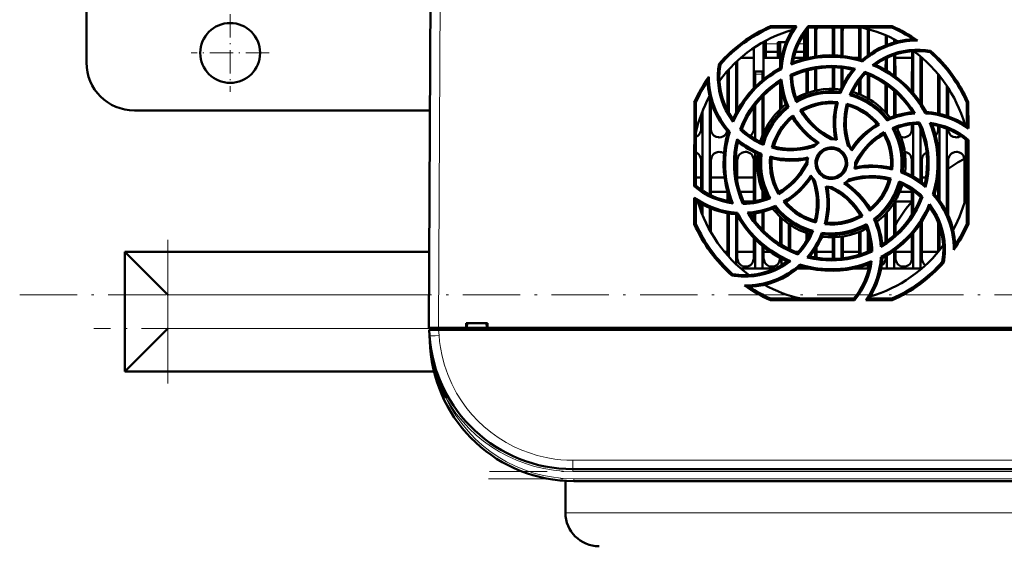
# Model space of a CAD drawing. Extents: x -2065 to 2446, y -1996 to 695.
# Tile 11 of 58: x -317 to -112, y -1686 to -1576. Entities that reach past the tile are written whole.
import ezdxf

# ---------------------------------------------------------------- set-up
doc = ezdxf.new("R2010")
doc.units = 0
doc.linetypes.add('DASHDOT', pattern=[18.5, 12, -3, 0.5, -3])

msp = doc.modelspace()

# ---------------------------------------------------------------- linework, layer by layer
at = {"color": 7, "lineweight": 50}
for p, q in [((-231.93, -1640.12), (-231.51, -1558.07)), ((-303.43, -1570.73), (-303.43, -1584.73)), ((-160.65, -1577.14), (-155.22, -1577.14)), ((-160.59, -1577.42), (-160.65, -1577.14)), ((-155.75, -1577.42), (-160.59, -1577.42)), ((-153.09, -1583.82), (-153.09, -1578.12)), ((-152.83, -1577.66), (-152.83, -1583.76)), ((-152.77, -1577.14), (-135.22, -1577.14)), ((-152.64, -1577.42), (-152.77, -1577.14)), ((-135.28, -1577.42), (-152.64, -1577.42)), ((-151.33, -1577.42), (-151.33, -1583.48)), ((-151.08, -1578.12), (-151.08, -1583.44)), ((-147.59, -1583.22), (-147.59, -1578.12)), ((-147.33, -1577.42), (-147.33, -1583.23)), ((-145.83, -1577.42), (-145.83, -1583.32)), ((-145.58, -1578.12), (-145.58, -1583.34)), ((-142.09, -1583.99), (-142.09, -1578.12)), ((-141.83, -1577.42), (-141.83, -1584.06)), ((-140.33, -1577.73), (-140.33, -1583.25)), ((-140.08, -1578.12), (-140.08, -1583.06)), ((-135.22, -1577.14), (-135.28, -1577.42)), ((-162.08, -1580.4), (-162.07, -1588.22)), ((-161.58, -1580.13), (-161.58, -1581.03)), ((-159.08, -1580.48), (-157.37, -1580.48)), ((-159.08, -1581.03), (-159.08, -1580.48)), ((-158.6, -1585.79), (-158.59, -1580.48)), ((-153.58, -1581.03), (-153.58, -1578.67)), ((-136.59, -1581.14), (-136.59, -1579.03)), ((-136.33, -1579.14), (-136.33, -1581.04)), ((-134.83, -1579.85), (-134.83, -1580.53)), ((-134.58, -1579.98), (-134.58, -1580.45)), ((-164.1, -1590.07), (-164.09, -1581.64)), ((-161.58, -1581.03), (-161.58, -1583.98)), ((-161.58, -1582.48), (-159.08, -1582.48)), ((-159.08, -1583.98), (-159.08, -1581.03)), ((-155.43, -1582.48), (-153.58, -1582.48)), ((-153.58, -1583.94), (-153.58, -1581.03)), ((-131.1, -1590.79), (-131.09, -1582.37)), ((-130.83, -1582.35), (-130.83, -1591.09)), ((-127.34, -1582.55), (-127.21, -1582.29)), ((-167.83, -1584.63), (-167.83, -1595.22)), ((-167.57, -1584.38), (-167.57, -1594.73)), ((-166.84, -1583.73), (-164.09, -1583.73)), ((-162.07, -1583.73), (-158.59, -1583.73)), ((-161.58, -1583.98), (-161.58, -1583.98)), ((-159.08, -1583.98), (-159.08, -1583.98)), ((-155.77, -1583.73), (-153.09, -1583.73)), ((-143.16, -1583.73), (-142.09, -1583.73)), ((-141.4, -1584.49), (-141.47, -1584.17)), ((-136.6, -1586.29), (-136.59, -1583.88)), ((-136.33, -1583.76), (-136.33, -1586.44)), ((-134.83, -1583.15), (-134.83, -1587.43)), ((-134.58, -1583.06), (-134.57, -1587.62)), ((-134.57, -1583.73), (-131.09, -1583.73)), ((-129.33, -1583.47), (-129.33, -1593.06)), ((-129.07, -1583.69), (-129.07, -1593.46)), ((-129.07, -1583.73), (-129.03, -1583.73)), ((-171.1, -1585.12), (-171.37, -1584.99)), ((-169.6, -1594.72), (-169.6, -1586.44)), ((-169.33, -1586.15), (-169.33, -1595.2)), ((-163.83, -1587.12), (-163.83, -1586.62)), ((-162.33, -1586.62), (-163.83, -1586.62)), ((-162.33, -1586.62), (-162.33, -1587.12)), ((-158.32, -1586.09), (-158.6, -1585.91)), ((-153.1, -1591.11), (-153.1, -1586.4)), ((-152.83, -1586.33), (-152.83, -1591.02)), ((-151.33, -1586.01), (-151.33, -1590.6)), ((-151.07, -1585.97), (-151.07, -1590.54)), ((-147.6, -1590.22), (-147.6, -1585.72)), ((-147.33, -1585.73), (-147.33, -1590.23)), ((-145.83, -1585.83), (-145.83, -1590.02)), ((-145.57, -1585.86), (-145.57, -1589.47)), ((-140.91, -1586.69), (-140.84, -1587.02)), ((-163.83, -1589.8), (-163.83, -1587.12)), ((-162.33, -1588.43), (-162.33, -1587.12)), ((-158.6, -1594.47), (-158.6, -1588.8)), ((-156.43, -1587.3), (-156.13, -1587.48)), ((-142.1, -1591.36), (-142.1, -1588.55)), ((-141.83, -1588.19), (-141.83, -1591.47)), ((-140.33, -1587.22), (-140.33, -1592.21)), ((-140.07, -1587.33), (-140.07, -1592.36)), ((-125.6, -1595.4), (-125.6, -1587.23)), ((-125.33, -1587.55), (-125.33, -1595.46)), ((-158.33, -1594.23), (-158.33, -1590.32)), ((-145.99, -1591.15), (-146.18, -1590.82)), ((-136.6, -1595.15), (-136.6, -1589.24)), ((-136.33, -1589.43), (-136.33, -1595.44)), ((-134.83, -1590.61), (-134.83, -1595.92)), ((-134.57, -1590.84), (-134.57, -1595.83)), ((-123.83, -1589.59), (-123.83, -1595.87)), ((-123.57, -1589.99), (-123.57, -1595.96)), ((-173.33, -1591.85), (-173.33, -1612.33)), ((-173.07, -1592.82), (-173.07, -1598.62)), ((-162.33, -1599.99), (-162.33, -1591.84)), ((-162.07, -1591.57), (-162.07, -1598.62)), ((-231.7, -1594.73), (-293.43, -1594.73)), ((-176.55, -1610.57), (-176.53, -1593)), ((-176.53, -1593), (-176.23, -1593.07)), ((-176.23, -1610.42), (-176.23, -1593.07)), ((-174.83, -1594.89), (-174.83, -1611.47)), ((-164.1, -1598.62), (-164.1, -1593.94)), ((-163.83, -1600.71), (-163.83, -1593.59)), ((-156.86, -1594.04), (-157.23, -1593.95)), ((-154.41, -1594.68), (-154, -1594.79)), ((-144.7, -1593.34), (-144.49, -1593.7)), ((-131.1, -1595.11), (-131.1, -1594.92)), ((-119.63, -1593.07), (-119.34, -1593)), ((-119.63, -1597.91), (-119.63, -1593.07)), ((-119.34, -1593), (-119.33, -1598.48)), ((-175.1, -1598.62), (-175.1, -1595.57)), ((-136.26, -1596.8), (-136.16, -1596.43)), ((-128.31, -1595.34), (-128.13, -1595.05)), ((-166.98, -1598.7), (-166.63, -1598.62)), ((-131.1, -1598.62), (-131.1, -1597.63)), ((-130.83, -1597.6), (-130.83, -1608.54)), ((-129.69, -1597.52), (-129.5, -1597.22)), ((-129.33, -1598.37), (-129.33, -1609.5)), ((-125.6, -1598.62), (-125.6, -1597.97)), ((-125.33, -1598.04), (-125.33, -1613.5)), ((-123.83, -1598.54), (-123.83, -1616)), ((-120.1, -1597.61), (-120.1, -1597.58)), ((-169.15, -1599.18), (-169.49, -1599.26)), ((-137, -1599.66), (-136.89, -1599.24)), ((-119.83, -1600.85), (-119.83, -1612.89)), ((-119.63, -1601.02), (-119.33, -1600.88)), ((-119.63, -1618.37), (-119.63, -1601.02)), ((-119.33, -1600.88), (-119.32, -1618.44)), ((-160.33, -1602.49), (-159.95, -1602.28)), ((-175.11, -1611.28), (-175.1, -1605.12)), ((-173.07, -1605.12), (-173.06, -1612.46)), ((-167.83, -1603.71), (-167.83, -1607.72)), ((-167.57, -1605.12), (-167.56, -1609.56)), ((-164.11, -1613.72), (-164.1, -1605.12)), ((-163.83, -1613.67), (-163.83, -1603.53)), ((-162.5, -1603.77), (-162.83, -1603.97)), ((-131.11, -1608.39), (-131.1, -1605.12)), ((-129.07, -1605.12), (-129.06, -1609.7)), ((-123.57, -1605.12), (-123.56, -1616.59)), ((-120.11, -1613.89), (-120.1, -1605.12)), ((-152.94, -1605.72), (-152.93, -1605.83)), ((-142.93, -1605.72), (-142.94, -1605.61)), ((-176.23, -1608.73), (-175.11, -1608.73)), ((-173.06, -1608.73), (-170.23, -1608.73)), ((-167.56, -1608.73), (-164.11, -1608.73)), ((-135.53, -1608.94), (-135.92, -1609.17)), ((-133.38, -1607.67), (-133.04, -1607.47)), ((-129.06, -1608.73), (-128.16, -1608.73)), ((-125.61, -1613.13), (-125.61, -1608.51)), ((-176.23, -1610.42), (-176.55, -1610.57)), ((-131.11, -1616.54), (-131.11, -1611.32)), ((-176.55, -1618.44), (-176.55, -1612.94)), ((-169.62, -1611.73), (-173.06, -1611.73)), ((-169.61, -1613.62), (-169.61, -1611.77)), ((-169.33, -1612.67), (-169.33, -1613.68)), ((-164.11, -1611.73), (-167.01, -1611.73)), ((-162.33, -1613.31), (-162.33, -1611.46)), ((-162.06, -1612.1), (-162.06, -1613.23)), ((-158.98, -1612.21), (-158.87, -1611.78)), ((-131.11, -1611.73), (-133.65, -1611.73)), ((-131.11, -1611.73), (-133.65, -1611.73)), ((-130.83, -1611.51), (-130.83, -1616.1)), ((-129.33, -1612.73), (-129.33, -1613.07)), ((-128.87, -1612.74), (-129.24, -1612.82)), ((-126.73, -1612.26), (-126.38, -1612.18)), ((-176.23, -1618.37), (-176.23, -1613.54)), ((-175.11, -1615.85), (-175.11, -1614.22)), ((-174.83, -1614.37), (-174.83, -1616.56)), ((-173.33, -1615.09), (-173.33, -1619.72)), ((-173.06, -1615.2), (-173.06, -1620.21)), ((-166.38, -1614.24), (-166.18, -1613.92)), ((-164.18, -1613.73), (-166.26, -1613.73)), ((-159.71, -1615.01), (-159.61, -1614.63)), ((-134.83, -1614.01), (-134.83, -1620.84)), ((-134.56, -1613.56), (-134.56, -1620.59)), ((-131.13, -1613.73), (-134.56, -1613.73)), ((-169.61, -1624.98), (-169.61, -1616.17)), ((-169.33, -1616.22), (-169.33, -1625.29)), ((-167.83, -1616.38), (-167.83, -1626.82)), ((-167.74, -1616.39), (-167.55, -1616.08)), ((-167.56, -1616.73), (-167.56, -1625.62)), ((-164.11, -1617.48), (-164.11, -1616.25)), ((-163.83, -1617.85), (-163.83, -1616.21)), ((-162.33, -1619.6), (-162.33, -1615.9)), ((-162.06, -1615.83), (-162.06, -1619.88)), ((-158.61, -1622.63), (-158.61, -1616.96)), ((-158.33, -1622.8), (-158.33, -1617.21)), ((-141.44, -1616.77), (-141.87, -1616.65)), ((-139.03, -1617.4), (-138.64, -1617.49)), ((-136.61, -1622.21), (-136.61, -1616.3)), ((-136.33, -1616), (-136.33, -1622.01)), ((-176.23, -1618.37), (-176.55, -1618.44)), ((-156.83, -1618.41), (-156.83, -1623.63)), ((-156.56, -1618.6), (-156.56, -1623.77)), ((-151.38, -1617.74), (-151.15, -1618.13)), ((-129.33, -1618.38), (-129.33, -1627.72)), ((-129.06, -1617.97), (-129.06, -1625.62)), ((-125.61, -1624.23), (-125.61, -1618.15)), ((-125.33, -1618.9), (-125.33, -1623.89)), ((-119.32, -1618.44), (-119.63, -1618.37)), ((-164.11, -1625.62), (-164.11, -1621.36)), ((-163.83, -1627.72), (-163.83, -1621.64)), ((-153.11, -1621.9), (-153.11, -1620.33)), ((-152.83, -1620.43), (-152.83, -1621.42)), ((-149.9, -1620.27), (-149.69, -1620.62)), ((-147.61, -1625.62), (-147.61, -1621.22)), ((-147.33, -1621.21), (-147.33, -1625.71)), ((-145.83, -1621.08), (-145.83, -1625.61)), ((-145.56, -1621.04), (-145.56, -1625.58)), ((-142.11, -1624.86), (-142.11, -1620.09)), ((-141.83, -1619.97), (-141.83, -1624.77)), ((-140.33, -1620.16), (-140.33, -1624.22)), ((-140.06, -1621.25), (-140.06, -1624.1)), ((-131.11, -1625.62), (-131.11, -1620.66)), ((-130.83, -1620.34), (-130.83, -1627.72)), ((-162.33, -1627.72), (-162.33, -1623.01)), ((-162.06, -1623.24), (-162.06, -1625.62)), ((-151.33, -1623.76), (-151.33, -1625.43)), ((-151.06, -1623.33), (-151.06, -1625.48)), ((-231.85, -1624.23), (-295.43, -1624.23)), ((-286.43, -1633.23), (-295.43, -1624.23)), ((-295.43, -1624.23), (-295.43, -1649.23)), ((-169.61, -1624.23), (-170.26, -1624.23)), ((-164.11, -1624.23), (-167.56, -1624.23)), ((-160.73, -1624.23), (-162.06, -1624.23)), ((-158.61, -1625.62), (-158.61, -1625.53)), ((-158.33, -1627.05), (-158.33, -1625.67)), ((-154.86, -1624.23), (-155.5, -1624.23)), ((-154.95, -1624.8), (-155.03, -1624.42)), ((-147.61, -1624.23), (-151.06, -1624.23)), ((-147.62, -1625.72), (-147.61, -1625.62)), ((-142.11, -1624.23), (-145.56, -1624.23)), ((-139.41, -1624.17), (-139.74, -1623.96)), ((-137.58, -1625.33), (-137.27, -1625.53)), ((-136.61, -1625.62), (-136.61, -1625.17)), ((-136.33, -1625), (-136.33, -1627.72)), ((-134.83, -1624.02), (-134.83, -1627.72)), ((-134.56, -1623.81), (-134.56, -1625.62)), ((-131.11, -1624.23), (-134.56, -1624.23)), ((-125.61, -1624.23), (-129.06, -1624.23)), ((-163.83, -1627.72), (-166.83, -1627.72)), ((-162.33, -1627.72), (-163.83, -1627.72)), ((-159.61, -1627.72), (-162.33, -1627.72)), ((-152.83, -1627.72), (-154.93, -1627.72)), ((-154.4, -1627.27), (-154.48, -1626.91)), ((-154.42, -1627.29), (-154.38, -1627.28)), ((-152.83, -1627.68), (-152.83, -1627.72)), ((-152.66, -1627.72), (-152.83, -1627.72)), ((-141.83, -1627.72), (-143.21, -1627.72)), ((-141.83, -1627.38), (-141.83, -1627.72)), ((-140.33, -1627.72), (-141.83, -1627.72)), ((-140.33, -1626.9), (-140.33, -1627.72)), ((-140.1, -1627.72), (-140.33, -1627.72)), ((-136.33, -1627.72), (-137.55, -1627.72)), ((-134.83, -1627.72), (-136.33, -1627.72)), ((-130.83, -1627.72), (-134.83, -1627.72)), ((-129.33, -1627.72), (-130.83, -1627.72)), ((-129.04, -1627.72), (-129.33, -1627.72)), ((-124.77, -1626.32), (-124.46, -1626.47)), ((-168.53, -1628.89), (-168.68, -1629.19)), ((-160.66, -1634.35), (-160.59, -1634.02)), ((-160.59, -1634.02), (-143.23, -1634.02)), ((-143.23, -1634.02), (-143.08, -1634.35)), ((-140.12, -1634.02), (-135.28, -1634.02)), ((-135.28, -1634.02), (-135.21, -1634.35)), ((-143.08, -1634.35), (-160.66, -1634.35)), ((-135.21, -1634.35), (-140.75, -1634.35)), ((-231.93, -1640.12), (-229.93, -1640.12)), ((-231.63, -1640.12), (-231.63, -1640.52)), ((-229.93, -1640.12), (-224.14, -1640.12)), ((-224.14, -1640.12), (-224.14, -1639.12)), ((-224.14, -1639.12), (-219.73, -1639.12)), ((-224.14, -1640.12), (-224, -1640.12)), ((-224.08, -1640.12), (-219.78, -1640.12)), ((-224, -1640.12), (-223.93, -1639.12)), ((-219.93, -1639.12), (-219.87, -1640.12)), ((-219.87, -1640.12), (-219.73, -1640.12)), ((-219.73, -1639.12), (-219.73, -1640.12)), ((-219.73, -1640.12), (-100.14, -1640.12)), ((-286.43, -1640.23), (-295.43, -1649.23)), ((-231.82, -1641.71), (-231.91, -1640.52)), ((-231.91, -1640.52), (-229.91, -1640.52)), ((-231.82, -1641.75), (-231.65, -1644.21)), ((23.04, -1640.52), (-229.91, -1640.52)), ((-230.87, -1649.23), (-295.43, -1649.23)), ((-229.48, -1651.43), (-229.38, -1651.66)), ((-4.97, -1669.62), (-201.9, -1669.62)), ((-203.43, -1672.07), (-203.43, -1678.73)), ((-5.15, -1672.12), (-201.72, -1672.12))]:
    msp.add_line(p, q, dxfattribs=at)
at = {"color": 7, "lineweight": 18}
for p, q in [((-229.51, -1558.07), (-229.93, -1640.12)), ((-159.08, -1580.85), (-161.58, -1580.85)), ((-153.58, -1580.85), (-154.79, -1580.85)), ((-163.83, -1587.12), (-162.33, -1587.12)), ((-231.9, -1633.23), (-286.43, -1633.23)), ((-286.43, -1633.23), (-286.43, -1640.23)), ((-229.94, -1640.52), (-229.94, -1640.12)), ((-231.64, -1640.23), (-286.43, -1640.23)), ((-229.91, -1640.52), (-229.83, -1641.71)), ((-231.65, -1644.21), (-231.6, -1644.21)), ((-231.55, -1644.58), (-231.6, -1644.21)), ((-228.39, -1654.73), (-228.08, -1654.55)), ((-228.08, -1654.55), (-227.96, -1654.48)), ((-4.97, -1667.76), (-201.9, -1667.76)), ((-201.9, -1669.62), (-201.9, -1667.76)), ((-201.9, -1669.62), (-201.9, -1670.12)), ((-4.97, -1670.12), (-201.9, -1670.12)), ((-201.72, -1671.62), (-201.72, -1672.12)), ((-5.15, -1671.62), (-201.72, -1671.62)), ((-203.43, -1678.73), (-151.38, -1678.73)), ((-151.38, -1678.73), (-3.43, -1678.73))]:
    msp.add_line(p, q, dxfattribs=at)
at = {"color": 7, "linetype": 'DASHDOT', "lineweight": 18, "ltscale": 0.40625}
for p, q in [((-273.43, -1574.61), (-273.43, -1590.86)), ((-265.31, -1582.73), (-281.56, -1582.73))]:
    msp.add_line(p, q, dxfattribs=at)
at = {"color": 7, "linetype": 'DASHDOT', "lineweight": 18, "ltscale": 0.045015}
msp.add_line((-162.18, -1587.12), (-163.99, -1587.12), dxfattribs=at)
at = {"color": 7, "linetype": 'DASHDOT', "lineweight": 18}
for p, q in [((-286.43, -1651.73), (-286.43, -1621.73)), ((-317.37, -1633.23), (-54.18, -1633.23)), ((-224.41, -1640.23), (-301.89, -1640.23)), ((14.72, -1670.12), (-221.59, -1670.12)), ((14.51, -1671.62), (-221.38, -1671.62))]:
    msp.add_line(p, q, dxfattribs=at)
at = {"color": 7, "linetype": 'DASHDOT', "lineweight": 18, "ltscale": 0.012015}
msp.add_line((-229.94, -1640.08), (-229.94, -1640.56), dxfattribs=at)
at = {"color": 7, "lineweight": 50}
for points in [[(-155.22, -1577.14), (-156.03, -1578.42), (-156.73, -1579.76), (-157.14, -1580.7), (-157.49, -1581.66), (-157.78, -1582.63), (-158.01, -1583.61), (-158.21, -1584.84), (-158.32, -1586.09)], [(-141.47, -1584.17), (-140.34, -1583.26), (-139.16, -1582.45), (-137.92, -1581.75), (-136.63, -1581.16), (-135.3, -1580.67), (-133.86, -1580.27), (-132.37, -1580), (-130.85, -1579.85)], [(-139.31, -1585.25), (-138.15, -1584.43), (-136.91, -1583.72), (-136.04, -1583.31), (-135.15, -1582.96), (-134.01, -1582.59), (-132.85, -1582.32), (-131.66, -1582.14), (-130.47, -1582.05), (-129.38, -1582.05), (-128.29, -1582.13), (-127.21, -1582.29)], [(-127.34, -1582.55), (-128.76, -1582.37), (-130.18, -1582.33), (-131.58, -1582.42), (-132.95, -1582.63), (-134.17, -1582.94), (-135.35, -1583.34), (-136.51, -1583.84), (-137.65, -1584.46), (-138.74, -1585.19)], [(-141.47, -1584.17), (-143.17, -1583.73), (-144.88, -1583.43), (-146.6, -1583.26), (-148.32, -1583.22), (-149.76, -1583.29), (-151.18, -1583.46), (-152.61, -1583.71), (-154.02, -1584.06), (-154.99, -1584.36), (-155.96, -1584.7)], [(-168.4, -1597.12), (-169.22, -1595.95), (-169.93, -1594.72), (-170.34, -1593.85), (-170.7, -1592.96), (-171.06, -1591.82), (-171.34, -1590.66), (-171.52, -1589.48), (-171.61, -1588.29), (-171.61, -1587.19), (-171.53, -1586.09), (-171.37, -1584.99)], [(-171.1, -1585.12), (-171.28, -1586.55), (-171.33, -1587.96), (-171.24, -1589.36), (-171.02, -1590.74), (-170.72, -1591.95), (-170.32, -1593.14), (-169.81, -1594.3), (-169.19, -1595.43), (-168.47, -1596.53)], [(-158.6, -1585.91), (-160.12, -1586.8), (-161.54, -1587.8), (-162.87, -1588.89), (-164.11, -1590.08), (-165.08, -1591.15), (-165.98, -1592.27), (-166.8, -1593.46), (-167.55, -1594.7), (-168.03, -1595.6), (-168.47, -1596.53)], [(-156.43, -1587.3), (-155.07, -1586.73), (-153.69, -1586.26), (-152.27, -1585.9), (-151.19, -1585.69), (-150.09, -1585.55), (-148.98, -1585.46), (-147.87, -1585.43), (-146.78, -1585.46), (-145.69, -1585.55), (-144.31, -1585.76), (-142.94, -1586.06)], [(-156.14, -1587.48), (-154.6, -1586.86), (-153.03, -1586.38), (-151.45, -1586.03), (-149.84, -1585.81), (-148.25, -1585.72), (-146.66, -1585.76), (-145.06, -1585.93), (-143.46, -1586.23)], [(-140.91, -1586.68), (-139.55, -1587.24), (-138.24, -1587.89), (-136.99, -1588.64), (-136.07, -1589.26), (-135.19, -1589.93), (-134.35, -1590.65), (-133.54, -1591.41), (-132.79, -1592.21), (-132.08, -1593.04), (-131.25, -1594.17), (-130.48, -1595.35)], [(-128.13, -1595.05), (-129.02, -1593.54), (-130.01, -1592.12), (-131.11, -1590.78), (-132.3, -1589.54), (-133.36, -1588.58), (-134.49, -1587.68), (-135.67, -1586.85), (-136.92, -1586.1), (-137.82, -1585.62), (-138.74, -1585.19)], [(-169.49, -1599.26), (-170.4, -1598.13), (-171.2, -1596.94), (-171.9, -1595.71), (-172.5, -1594.42), (-172.99, -1593.09), (-173.39, -1591.64), (-173.66, -1590.16), (-173.8, -1588.64)], [(-166.98, -1598.7), (-166.42, -1597.34), (-165.77, -1596.03), (-165.03, -1594.77), (-164.41, -1593.86), (-163.73, -1592.98), (-163.01, -1592.14), (-162.25, -1591.33), (-161.45, -1590.58), (-160.61, -1589.87), (-159.49, -1589.04), (-158.31, -1588.28)], [(-166.63, -1598.62), (-165.98, -1597.1), (-165.22, -1595.65), (-164.34, -1594.28), (-163.36, -1592.99), (-162.3, -1591.8), (-161.14, -1590.7), (-159.9, -1589.69), (-158.56, -1588.78)], [(-140.84, -1587.02), (-139.31, -1587.67), (-137.86, -1588.44), (-136.49, -1589.32), (-135.2, -1590.3), (-134.02, -1591.36), (-132.92, -1592.51), (-131.9, -1593.76), (-130.99, -1595.1)], [(-146.18, -1590.82), (-147.7, -1590.72), (-149.21, -1590.76), (-150.69, -1590.96), (-152.15, -1591.31), (-153.57, -1591.81), (-154.34, -1592.16), (-155.1, -1592.54)], [(-145.99, -1591.15), (-147.39, -1591.03), (-148.79, -1591.05), (-149.73, -1591.14), (-150.67, -1591.29), (-151.61, -1591.5), (-152.95, -1591.91), (-154.24, -1592.44), (-155.25, -1592.97)], [(-154.41, -1594.68), (-153.36, -1594.13), (-152.29, -1593.68), (-151.18, -1593.33), (-149.91, -1593.07), (-148.61, -1592.93), (-147.6, -1592.92), (-146.58, -1592.99)], [(-136.26, -1596.8), (-137.16, -1595.73), (-138.16, -1594.75), (-138.89, -1594.15), (-139.66, -1593.59), (-140.47, -1593.07), (-141.71, -1592.41), (-142.99, -1591.87), (-144.09, -1591.53)], [(-156.86, -1594.04), (-157.93, -1594.95), (-158.91, -1595.96), (-159.51, -1596.69), (-160.07, -1597.46), (-160.59, -1598.27), (-161.05, -1599.1), (-161.66, -1600.47), (-162.12, -1601.89)], [(-148.03, -1600.72), (-149.28, -1600.02), (-150.45, -1599.21), (-151.19, -1598.6), (-151.89, -1597.95), (-152.55, -1597.25), (-153.17, -1596.52), (-153.82, -1595.62), (-154.41, -1594.68)], [(-146.96, -1593.26), (-148.17, -1593.22), (-149.37, -1593.29), (-150.56, -1593.49), (-151.71, -1593.8), (-152.84, -1594.22), (-154, -1594.79)], [(-153.99, -1594.79), (-153.58, -1595.44), (-153.13, -1596.07), (-152.16, -1597.24), (-151.07, -1598.3), (-150.37, -1598.88), (-149.64, -1599.42), (-148.86, -1599.92), (-148.05, -1600.37), (-147.22, -1600.77)], [(-144.47, -1602.11), (-144.86, -1600.73), (-145.11, -1599.33), (-145.23, -1597.9), (-145.21, -1596.46), (-145.13, -1595.51), (-144.98, -1594.57), (-144.7, -1593.34)], [(-144.49, -1593.7), (-144.79, -1595.2), (-144.93, -1596.7), (-144.93, -1598.2), (-144.76, -1599.69), (-144.44, -1601.16), (-144.21, -1601.95), (-143.93, -1602.73)], [(-144.49, -1593.7), (-144.74, -1594.92), (-144.89, -1596.14), (-144.93, -1597.35), (-144.88, -1598.56), (-144.73, -1599.76), (-144.49, -1600.96), (-144.24, -1601.85), (-143.93, -1602.73)], [(-144.7, -1593.34), (-143.58, -1593.68), (-142.5, -1594.12), (-141.48, -1594.66), (-140.39, -1595.37), (-139.38, -1596.19), (-138.65, -1596.9), (-137.98, -1597.68)], [(-160.33, -1602.49), (-159.98, -1601.36), (-159.53, -1600.28), (-158.99, -1599.25), (-158.28, -1598.17), (-157.46, -1597.16), (-156.75, -1596.43), (-155.98, -1595.76)], [(-119.33, -1598.48), (-120.61, -1597.65), (-121.95, -1596.95), (-122.88, -1596.55), (-123.84, -1596.19), (-124.81, -1595.9), (-125.79, -1595.67), (-127.04, -1595.46), (-128.31, -1595.34)], [(-176.23, -1600.25), (-175.81, -1600.02), (-175.58, -1599.81), (-175.3, -1599.4), (-175.14, -1598.94), (-175.1, -1598.62)], [(-173.07, -1598.62), (-173, -1599.09), (-172.8, -1599.53), (-172.62, -1599.79), (-172.39, -1600), (-171.97, -1600.23), (-171.51, -1600.34), (-171.33, -1600.35)], [(-171.33, -1600.35), (-170.94, -1600.31), (-170.57, -1600.18), (-170.31, -1600.02), (-170.08, -1599.81), (-169.83, -1599.45), (-169.66, -1599.05)], [(-164.86, -1600.06), (-164.58, -1599.81), (-164.3, -1599.4), (-164.14, -1598.94), (-164.1, -1598.62)], [(-133.38, -1607.67), (-133.26, -1606.29), (-133.27, -1604.89), (-133.36, -1603.95), (-133.51, -1603.01), (-133.72, -1602.07), (-134.12, -1600.72), (-134.65, -1599.43), (-135.19, -1598.4)], [(-133.04, -1607.47), (-132.93, -1605.95), (-132.98, -1604.45), (-133.17, -1602.96), (-133.52, -1601.51), (-134.03, -1600.09), (-134.37, -1599.31), (-134.76, -1598.55)], [(-132.83, -1600.35), (-132.44, -1600.31), (-132.07, -1600.18), (-131.81, -1600.02), (-131.58, -1599.81), (-131.3, -1599.4), (-131.14, -1598.94), (-131.1, -1598.62)], [(-129.69, -1597.52), (-129.08, -1599.06), (-128.59, -1600.62), (-128.24, -1602.21), (-128.03, -1603.82), (-127.94, -1605.41), (-127.97, -1607), (-128.14, -1608.6), (-128.44, -1610.19)], [(-129.5, -1597.22), (-128.93, -1598.57), (-128.47, -1599.96), (-128.1, -1601.37), (-127.9, -1602.46), (-127.75, -1603.55), (-127.66, -1604.66), (-127.63, -1605.77), (-127.66, -1606.86), (-127.75, -1607.95), (-127.95, -1609.36), (-128.26, -1610.76)], [(-126.38, -1612.18), (-125.94, -1610.49), (-125.64, -1608.77), (-125.47, -1607.06), (-125.44, -1605.34), (-125.51, -1603.9), (-125.67, -1602.47), (-125.92, -1601.05), (-126.27, -1599.64), (-126.57, -1598.66), (-126.91, -1597.7)], [(-126.19, -1599.93), (-126.08, -1599.81), (-125.8, -1599.4), (-125.64, -1598.94), (-125.6, -1598.62)], [(-123.57, -1598.64), (-123.49, -1599.1), (-123.3, -1599.53), (-123.12, -1599.79), (-122.89, -1600), (-122.47, -1600.23), (-122.01, -1600.34), (-121.83, -1600.35)], [(-169.49, -1599.26), (-169.93, -1600.96), (-170.23, -1602.67), (-170.4, -1604.38), (-170.43, -1606.1), (-170.36, -1607.54), (-170.2, -1608.97), (-169.95, -1610.39), (-169.6, -1611.8), (-169.3, -1612.78), (-168.96, -1613.74)], [(-166.38, -1614.24), (-166.94, -1612.88), (-167.41, -1611.49), (-167.77, -1610.08), (-167.98, -1609), (-168.13, -1607.9), (-168.21, -1606.79), (-168.24, -1605.68), (-168.21, -1604.59), (-168.12, -1603.5), (-167.91, -1602.09), (-167.61, -1600.7)], [(-142.99, -1606.44), (-142.41, -1605.28), (-141.74, -1604.18), (-140.98, -1603.15), (-140.14, -1602.18), (-139.22, -1601.29), (-138.15, -1600.43), (-137, -1599.66)], [(-142.94, -1605.61), (-142.23, -1604.37), (-141.42, -1603.2), (-140.81, -1602.46), (-140.16, -1601.76), (-139.46, -1601.09), (-138.72, -1600.48), (-137.83, -1599.83), (-136.89, -1599.24)], [(-135.47, -1606.7), (-135.43, -1605.48), (-135.51, -1604.28), (-135.7, -1603.1), (-136.01, -1601.94), (-136.43, -1600.82), (-137, -1599.66)], [(-136.89, -1599.24), (-136.34, -1600.28), (-135.89, -1601.35), (-135.54, -1602.45), (-135.28, -1603.72), (-135.14, -1605.02), (-135.13, -1606.05), (-135.2, -1607.09)], [(-166.18, -1613.92), (-166.79, -1612.39), (-167.28, -1610.82), (-167.63, -1609.23), (-167.84, -1607.62), (-167.93, -1606.04), (-167.9, -1604.44), (-167.73, -1602.84), (-167.43, -1601.25)], [(-151.54, -1602.26), (-152.92, -1602.64), (-154.32, -1602.9), (-155.75, -1603.02), (-157.19, -1603), (-158.14, -1602.92), (-159.09, -1602.78), (-160.33, -1602.49)], [(-159.95, -1602.28), (-158.46, -1602.57), (-156.96, -1602.72), (-155.46, -1602.71), (-153.97, -1602.55), (-152.5, -1602.23), (-151.71, -1601.99), (-150.93, -1601.71)], [(-159.95, -1602.28), (-158.74, -1602.53), (-157.52, -1602.67), (-156.3, -1602.72), (-155.1, -1602.67), (-153.9, -1602.52), (-152.7, -1602.27), (-151.81, -1602.02), (-150.93, -1601.71)], [(-151.24, -1605.72), (-151.21, -1605.28), (-151.13, -1604.85), (-150.98, -1604.44), (-150.78, -1604.04), (-150.53, -1603.67), (-150.23, -1603.34), (-149.9, -1603.06), (-149.53, -1602.82), (-149.12, -1602.64), (-148.69, -1602.5), (-148.25, -1602.43), (-147.82, -1602.42), (-147.38, -1602.46), (-146.94, -1602.57), (-146.52, -1602.73), (-146.14, -1602.94), (-145.79, -1603.2), (-145.48, -1603.51), (-145.2, -1603.86), (-144.97, -1604.25), (-144.8, -1604.66), (-144.67, -1605.18), (-144.63, -1605.72)], [(-144.93, -1605.72), (-144.99, -1605.18), (-145.15, -1604.63), (-145.4, -1604.12), (-145.64, -1603.79), (-145.93, -1603.49), (-146.26, -1603.23), (-146.63, -1603.02), (-147.02, -1602.86), (-147.42, -1602.76), (-148.04, -1602.72), (-148.65, -1602.81), (-149.05, -1602.93), (-149.43, -1603.12), (-149.78, -1603.36), (-150.08, -1603.63), (-150.34, -1603.94), (-150.64, -1604.43), (-150.83, -1604.97), (-150.93, -1605.51), (-150.93, -1605.72)], [(-175.1, -1605.12), (-175.18, -1604.66), (-175.37, -1604.21), (-175.56, -1603.96), (-175.78, -1603.74), (-176, -1603.6), (-176.23, -1603.5)], [(-171.33, -1603.39), (-171.73, -1603.43), (-172.1, -1603.57), (-172.36, -1603.73), (-172.59, -1603.93), (-172.87, -1604.34), (-173.03, -1604.8), (-173.07, -1605.12)], [(-165.83, -1603.39), (-166.23, -1603.43), (-166.6, -1603.57), (-166.86, -1603.73), (-167.09, -1603.93), (-167.37, -1604.34), (-167.53, -1604.8), (-167.57, -1605.12)], [(-164.1, -1605.12), (-164.18, -1604.66), (-164.37, -1604.21), (-164.56, -1603.96), (-164.78, -1603.74), (-165.2, -1603.51), (-165.66, -1603.4), (-165.83, -1603.39)], [(-162.83, -1603.97), (-162.94, -1605.49), (-162.89, -1606.99), (-162.7, -1608.48), (-162.35, -1609.93), (-161.84, -1611.35), (-161.5, -1612.13), (-161.11, -1612.89)], [(-162.5, -1603.77), (-162.61, -1605.17), (-162.59, -1606.57), (-162.5, -1607.52), (-162.35, -1608.46), (-162.14, -1609.4), (-161.88, -1610.3), (-161.63, -1611.02), (-161.35, -1611.71), (-161.02, -1612.39), (-160.66, -1613.05)], [(-158.98, -1612.21), (-159.53, -1611.16), (-159.99, -1610.08), (-160.33, -1608.97), (-160.6, -1607.7), (-160.73, -1606.41), (-160.74, -1605.38), (-160.67, -1604.36)], [(-160.4, -1604.74), (-160.44, -1605.96), (-160.36, -1607.16), (-160.17, -1608.34), (-159.86, -1609.5), (-159.44, -1610.63), (-158.87, -1611.78)], [(-158.87, -1611.78), (-158.21, -1611.37), (-157.59, -1610.92), (-156.42, -1609.94), (-155.36, -1608.86), (-154.78, -1608.16), (-154.24, -1607.42), (-153.74, -1606.65), (-153.29, -1605.84), (-152.88, -1605)], [(-131.1, -1605.12), (-131.18, -1604.66), (-131.37, -1604.21), (-131.56, -1603.96), (-131.78, -1603.74), (-132.17, -1603.52), (-132.61, -1603.4)], [(-128.05, -1603.54), (-128.36, -1603.73), (-128.59, -1603.93), (-128.87, -1604.34), (-129.03, -1604.8), (-129.07, -1605.12)], [(-121.83, -1603.39), (-122.23, -1603.43), (-122.6, -1603.57), (-122.86, -1603.73), (-123.09, -1603.93), (-123.37, -1604.34), (-123.53, -1604.8), (-123.57, -1605.12)], [(-120.1, -1605.12), (-120.18, -1604.66), (-120.37, -1604.21), (-120.56, -1603.96), (-120.78, -1603.74), (-121.2, -1603.51), (-121.66, -1603.4), (-121.83, -1603.39)], [(-152.93, -1605.83), (-153.64, -1607.07), (-154.45, -1608.25), (-155.05, -1608.99), (-155.71, -1609.69), (-156.4, -1610.35), (-157.14, -1610.97), (-158.03, -1611.62), (-158.98, -1612.21)], [(-144.63, -1605.72), (-144.65, -1606.16), (-144.74, -1606.59), (-144.88, -1607.01), (-145.08, -1607.4), (-145.34, -1607.77), (-145.64, -1608.11), (-145.97, -1608.39), (-146.34, -1608.62), (-146.75, -1608.81), (-147.18, -1608.94), (-147.61, -1609.02), (-148.05, -1609.03), (-148.48, -1608.99), (-148.92, -1608.88), (-149.34, -1608.72), (-149.72, -1608.51), (-150.07, -1608.25), (-150.39, -1607.94), (-150.66, -1607.59), (-150.89, -1607.2), (-151.07, -1606.8), (-151.2, -1606.27), (-151.24, -1605.72)], [(-150.93, -1605.72), (-150.88, -1606.27), (-150.72, -1606.81), (-150.46, -1607.32), (-150.23, -1607.66), (-149.94, -1607.95), (-149.61, -1608.21), (-149.24, -1608.42), (-148.85, -1608.58), (-148.45, -1608.68), (-147.83, -1608.72), (-147.22, -1608.63), (-146.82, -1608.51), (-146.44, -1608.32), (-146.09, -1608.08), (-145.79, -1607.81), (-145.53, -1607.5), (-145.23, -1607.01), (-145.04, -1606.47), (-144.94, -1605.93), (-144.93, -1605.72)], [(-151.94, -1608.71), (-151.46, -1610.16), (-151.13, -1611.63), (-150.95, -1613.12), (-150.93, -1614.61), (-151.06, -1616.11), (-151.2, -1616.93), (-151.38, -1617.74)], [(-151.94, -1608.71), (-151.48, -1610.12), (-151.16, -1611.55), (-150.98, -1613), (-150.94, -1614.46), (-151.04, -1615.92), (-151.18, -1616.83), (-151.38, -1617.74)], [(-151.39, -1609.34), (-151, -1610.72), (-150.75, -1612.12), (-150.63, -1613.55), (-150.64, -1614.99), (-150.73, -1615.94), (-150.87, -1616.89), (-151.15, -1618.13)], [(-135.92, -1609.17), (-137.41, -1608.87), (-138.91, -1608.72), (-140.41, -1608.73), (-141.9, -1608.89), (-143.37, -1609.21), (-144.16, -1609.45), (-144.94, -1609.73)], [(-135.92, -1609.17), (-137.13, -1608.92), (-138.35, -1608.77), (-139.57, -1608.72), (-140.77, -1608.77), (-141.97, -1608.92), (-143.17, -1609.17), (-144.06, -1609.42), (-144.94, -1609.73)], [(-144.32, -1609.17), (-142.94, -1608.79), (-141.53, -1608.54), (-140.1, -1608.42), (-138.66, -1608.44), (-137.71, -1608.52), (-136.77, -1608.66), (-135.53, -1608.94)], [(-135.53, -1608.94), (-135.87, -1610.06), (-136.31, -1611.13), (-136.84, -1612.16), (-137.55, -1613.25), (-138.37, -1614.26), (-139.1, -1615.01), (-139.9, -1615.7)], [(-141.87, -1616.65), (-142.29, -1616), (-142.74, -1615.37), (-143.71, -1614.2), (-144.8, -1613.14), (-145.5, -1612.56), (-146.23, -1612.02), (-147.01, -1611.52), (-147.82, -1611.07), (-148.65, -1610.67)], [(-147.82, -1610.72), (-146.57, -1611.42), (-145.4, -1612.24), (-144.66, -1612.84), (-143.96, -1613.5), (-143.29, -1614.19), (-142.68, -1614.93), (-142.02, -1615.83), (-141.43, -1616.77)], [(-139.03, -1617.4), (-137.97, -1616.5), (-137, -1615.51), (-136.4, -1614.78), (-135.83, -1614.01), (-135.31, -1613.2), (-134.85, -1612.37), (-134.23, -1610.99), (-133.75, -1609.54)], [(-176.55, -1612.94), (-175.28, -1613.76), (-173.94, -1614.47), (-173, -1614.87), (-172.04, -1615.23), (-171.07, -1615.52), (-170.09, -1615.75), (-168.83, -1615.97), (-167.55, -1616.08)], [(-128.87, -1612.74), (-129.43, -1614.1), (-130.07, -1615.41), (-130.82, -1616.66), (-131.44, -1617.58), (-132.11, -1618.46), (-132.83, -1619.31), (-133.59, -1620.11), (-134.38, -1620.86), (-135.22, -1621.57), (-136.37, -1622.43), (-137.59, -1623.22)], [(-129.24, -1612.82), (-129.89, -1614.34), (-130.65, -1615.79), (-131.53, -1617.16), (-132.51, -1618.45), (-133.57, -1619.64), (-134.73, -1620.74), (-135.97, -1621.75), (-137.31, -1622.67)], [(-126.38, -1612.18), (-125.47, -1613.31), (-124.67, -1614.5), (-123.97, -1615.74), (-123.37, -1617.02), (-122.88, -1618.36), (-122.48, -1619.8), (-122.21, -1621.28), (-122.07, -1622.8)], [(-159.61, -1614.63), (-158.72, -1615.68), (-157.73, -1616.65), (-157.01, -1617.25), (-156.24, -1617.81), (-155.43, -1618.33), (-154.6, -1618.79), (-153.91, -1619.12), (-153.2, -1619.41), (-152.48, -1619.67), (-151.75, -1619.89)], [(-151.15, -1618.13), (-152.27, -1617.79), (-153.33, -1617.36), (-154.36, -1616.82), (-155.45, -1616.11), (-156.47, -1615.29), (-157.22, -1614.56), (-157.92, -1613.76)], [(-137.27, -1625.53), (-135.75, -1624.64), (-134.33, -1623.64), (-133, -1622.55), (-131.76, -1621.36), (-130.79, -1620.29), (-129.89, -1619.17), (-129.07, -1617.98), (-128.32, -1616.74), (-127.84, -1615.84), (-127.4, -1614.91)], [(-127.47, -1614.29), (-126.65, -1615.46), (-125.93, -1616.69), (-125.52, -1617.55), (-125.16, -1618.45), (-124.79, -1619.59), (-124.51, -1620.75), (-124.32, -1621.93), (-124.23, -1623.12), (-124.24, -1624.55), (-124.38, -1625.98), (-124.46, -1626.47)], [(-124.77, -1626.32), (-124.59, -1624.89), (-124.54, -1623.48), (-124.63, -1622.08), (-124.85, -1620.7), (-125.15, -1619.49), (-125.55, -1618.3), (-126.06, -1617.15), (-126.68, -1616.01), (-127.4, -1614.91)], [(-157.13, -1626.26), (-158.7, -1625.48), (-160.19, -1624.59), (-161.6, -1623.59), (-162.93, -1622.5), (-163.97, -1621.5), (-164.95, -1620.45), (-165.86, -1619.33), (-166.7, -1618.14), (-167.24, -1617.28), (-167.74, -1616.39)], [(-165.19, -1616.45), (-164.26, -1617.82), (-163.24, -1619.1), (-162.1, -1620.3), (-160.86, -1621.4), (-159.99, -1622.08), (-159.08, -1622.72), (-157.76, -1623.51), (-156.38, -1624.21), (-154.95, -1624.8)], [(-141.43, -1616.77), (-142.46, -1617.32), (-143.53, -1617.77), (-144.63, -1618.12), (-145.9, -1618.39), (-147.2, -1618.52), (-148.25, -1618.54), (-149.31, -1618.47)], [(-148.91, -1618.18), (-147.7, -1618.22), (-146.5, -1618.15), (-145.31, -1617.96), (-144.16, -1617.65), (-143.03, -1617.22), (-141.87, -1616.65)], [(-149.9, -1620.27), (-148.52, -1620.39), (-147.13, -1620.37), (-146.19, -1620.28), (-145.25, -1620.13), (-144.31, -1619.93), (-143.4, -1619.67), (-142.68, -1619.41), (-141.97, -1619.13), (-141.28, -1618.8), (-140.61, -1618.44)], [(-149.69, -1620.62), (-148.17, -1620.72), (-146.66, -1620.68), (-145.18, -1620.48), (-143.72, -1620.13), (-142.3, -1619.63), (-141.53, -1619.29), (-140.77, -1618.9)], [(-167.56, -1625.62), (-167.48, -1626.08), (-167.29, -1626.53), (-167.1, -1626.78), (-166.88, -1626.99), (-166.46, -1627.22), (-166, -1627.33), (-165.83, -1627.34)], [(-165.83, -1627.34), (-165.44, -1627.3), (-165.07, -1627.16), (-164.8, -1627), (-164.57, -1626.79), (-164.3, -1626.38), (-164.15, -1625.92), (-164.11, -1625.62)], [(-162.06, -1625.62), (-161.98, -1626.08), (-161.79, -1626.53), (-161.6, -1626.78), (-161.38, -1626.99), (-160.96, -1627.22), (-160.5, -1627.33), (-160.33, -1627.34)], [(-160.33, -1627.34), (-159.94, -1627.3), (-159.57, -1627.16), (-159.3, -1627), (-159.07, -1626.79), (-158.8, -1626.38), (-158.65, -1625.92), (-158.61, -1625.62)], [(-139.4, -1624.17), (-140.76, -1624.74), (-142.14, -1625.21), (-143.56, -1625.57), (-144.64, -1625.78), (-145.74, -1625.93), (-146.85, -1626.02), (-147.96, -1626.05), (-149.05, -1626.02), (-150.14, -1625.93), (-151.57, -1625.72), (-152.99, -1625.41)], [(-139.73, -1623.96), (-141.27, -1624.58), (-142.84, -1625.06), (-144.42, -1625.41), (-146.03, -1625.63), (-147.62, -1625.72), (-149.21, -1625.68), (-150.81, -1625.51), (-152.41, -1625.21)], [(-140.75, -1634.35), (-139.93, -1633.09), (-139.22, -1631.75), (-138.81, -1630.82), (-138.46, -1629.86), (-138.16, -1628.89), (-137.92, -1627.91), (-137.7, -1626.63), (-137.58, -1625.33)], [(-137.44, -1627.09), (-137.07, -1626.79), (-136.8, -1626.38), (-136.65, -1625.92), (-136.61, -1625.62)], [(-134.56, -1625.62), (-134.48, -1626.08), (-134.29, -1626.53), (-134.1, -1626.78), (-133.88, -1626.99), (-133.46, -1627.22), (-133, -1627.33), (-132.83, -1627.34)], [(-132.83, -1627.34), (-132.44, -1627.3), (-132.07, -1627.16), (-131.8, -1627), (-131.57, -1626.79), (-131.3, -1626.38), (-131.15, -1625.92), (-131.11, -1625.62)], [(-129.06, -1625.62), (-128.98, -1626.08), (-128.79, -1626.53), (-128.6, -1626.78), (-128.29, -1627.05)], [(-156.48, -1626.18), (-157.65, -1627.01), (-158.88, -1627.72), (-159.74, -1628.14), (-160.64, -1628.5), (-161.77, -1628.87), (-162.94, -1629.15), (-164.12, -1629.34), (-165.31, -1629.43), (-166.74, -1629.42), (-168.16, -1629.28), (-168.68, -1629.19)], [(-157.13, -1626.26), (-158.33, -1627.04), (-159.58, -1627.71), (-160.88, -1628.24), (-162.21, -1628.64), (-163.44, -1628.91), (-164.68, -1629.06), (-165.94, -1629.12), (-167.23, -1629.06), (-168.53, -1628.89)], [(-165.02, -1631.59), (-163.57, -1631.45), (-162.16, -1631.2), (-160.79, -1630.84), (-159.45, -1630.37), (-158.15, -1629.79), (-156.84, -1629.07), (-155.59, -1628.23), (-154.4, -1627.27)], [(-154.4, -1627.27), (-152.7, -1627.71), (-150.99, -1628.01), (-149.27, -1628.18), (-147.55, -1628.22), (-146.11, -1628.15), (-144.69, -1627.99), (-143.26, -1627.73), (-141.85, -1627.38), (-140.88, -1627.09), (-139.91, -1626.74)]]:
    msp.add_lwpolyline(points, dxfattribs=at)
at = {"color": 7, "lineweight": 18}
msp.add_lwpolyline([(-229.83, -1641.71), (-229.72, -1642.95), (-229.54, -1644.21), (-229.18, -1646.04), (-228.68, -1647.91), (-228.01, -1649.88), (-227.6, -1650.86), (-227.16, -1651.84), (-226.67, -1652.8), (-226.15, -1653.76), (-225.14, -1655.37), (-224.02, -1656.93), (-222.92, -1658.25), (-221.74, -1659.51), (-220.49, -1660.7), (-219, -1661.93), (-217.45, -1663.04), (-215.81, -1664.06), (-214.13, -1664.95), (-212.55, -1665.66), (-210.96, -1666.25), (-209.37, -1666.74), (-207.49, -1667.2), (-205.65, -1667.51), (-204.38, -1667.65), (-203.14, -1667.73), (-201.9, -1667.76)], dxfattribs=at)
at = {"color": 7, "lineweight": 50}
msp.add_circle((-273.43, -1582.73), 6.25, dxfattribs=at)
for centre, radius, start, end in [((-147.96, -1605.72), 31.27, 113.9462, 138.4836), ((-147.93, -1605.72), 29, 106.2315, 143.7055), ((-141.13, -1587.06), 17.51, 146.5977, 176.2303), ((-141.15, -1587.07), 15.28, 139.4824, 172.7953), ((-141.1, -1587.08), 15.04, 140.0655, 170.9043), ((-137.72, -1610.89), 38.02, 117.4073, 118.3144), ((-154.53, -1578.12), 1.43, 0.0335, 4.9194), ((-149.31, -1578.15), 1.77, 155.5602, 178.9273), ((-149.36, -1578.15), 1.77, 1.0727, 24.4421), ((-143.81, -1578.15), 1.77, 155.5602, 178.9273), ((-143.86, -1578.15), 1.77, 1.0727, 24.4421), ((-147.93, -1605.72), 29, 61.2345, 77.3856), ((-138.52, -1578.13), 1.56, 168.3955, 179.7115), ((-147.91, -1605.67), 30.95, 56.5499, 65.9119), ((-147.92, -1605.73), 31.28, 54.9732, 66.0518), ((-129.93, -1597.32), 17.2, 90.1058, 131.8034), ((-136.85, -1601.98), 22.92, 72.5342, 74.849), ((-147.93, -1605.72), 29, 16.2315, 53.7055), ((-147.9, -1605.73), 31.27, 24.0095, 48.5569), ((-147.93, -1605.71), 22.2, 72.8819, 112.17), ((-140, -1597.64), 20.55, 140.9596, 142.5601), ((-293.43, -1584.73), 10, 180, 270), ((-147.93, -1605.7), 22.2, 117.921, 157.2549), ((-130.02, -1597.27), 17.4, 140.5839, 158.2405), ((-129.92, -1597.32), 17.22, 139.1507, 158.9978), ((-129.9, -1597.37), 15.34, 135.8645, 157.6209), ((-136.38, -1606.95), 21.9, 107.4313, 108.8722), ((-136.52, -1606.31), 21.24, 95.9897, 97.542), ((-147.94, -1605.7), 22.19, 27.8372, 67.1397), ((-147.96, -1605.73), 31.28, 144.8592, 155.9889), ((-147.98, -1605.7), 30.95, 146.5499, 155.9119), ((-151.68, -1594.63), 22.92, 162.4699, 164.8432), ((-156.32, -1587.7), 17.21, 180.084, 221.8343), ((-138.75, -1598.49), 22.06, 152.4404, 153.8818), ((-141.24, -1587.08), 17.4, 185.581, 203.2377), ((-141.19, -1587.05), 17.16, 184.1017, 204.039), ((-141.05, -1587.05), 15.38, 180.9083, 202.6111), ((-141.25, -1587.08), 14.89, 181.5343, 201.5293), ((-130.03, -1597.26), 14.89, 136.5452, 156.5403), ((-147.93, -1605.72), 15.5, 82.7584, 118.2829), ((-147.94, -1605.71), 14.99, 83.2759, 118.5515), ((-147.93, -1605.72), 15.5, 37.7586, 73.2809), ((-147.93, -1605.72), 29, 151.2345, 167.3963), ((-135.32, -1599.71), 21.04, 160.0704, 161.2868), ((-134.24, -1611.49), 22.25, 115.1158, 116.2622), ((-147.93, -1605.71), 14.99, 38.2759, 73.5508), ((-147.93, -1605.72), 15.5, 127.7585, 163.2809), ((-147.94, -1605.72), 14.99, 128.2771, 163.5473), ((-147.94, -1605.71), 12.49, 85.4943, 119.0148), ((-130.16, -1597.32), 17.28, 166.4009, 191.5798), ((-129.86, -1597.31), 17.28, 165.5243, 191.8456), ((-136.91, -1606.93), 16.97, 124.7597, 126.2991), ((-147.93, -1605.71), 12.49, 40.493, 74.0178), ((-147.44, -1594.32), 21.15, 185.9964, 187.6136), ((-147.94, -1605.72), 12.49, 130.4968, 164.0121), ((-139.47, -1598.73), 16.77, 169.8225, 171.397), ((-141.3, -1587.21), 17.28, 211.4005, 236.5795), ((-141.11, -1587.01), 17.26, 210.4821, 236.8462), ((-129.28, -1612.45), 17.14, 94.019, 114.0116), ((-129.3, -1612.41), 17.4, 95.581, 113.2376), ((-140.69, -1614.87), 22.02, 62.402, 63.8774), ((-129.28, -1612.53), 17.52, 56.5978, 86.2298), ((-156.3, -1587.7), 15.34, 225.8399, 247.6864), ((-156.39, -1587.82), 14.89, 226.5452, 246.5403), ((-160.38, -1598.6), 1.68, 180.7762, 199.2149), ((-129.43, -1612.35), 17.28, 121.4006, 146.5794), ((-129.24, -1612.53), 17.23, 120.4639, 146.8631), ((-141.12, -1614.97), 17.57, 79.6987, 81.2045), ((-129.25, -1612.62), 15.41, 90.9364, 112.6638), ((-142.45, -1619.9), 22.69, 70.191, 71.3401), ((-129.3, -1612.4), 14.89, 91.5344, 111.5293), ((-147.93, -1605.72), 14.99, 353.2762, 28.5538), ((-147.93, -1605.72), 15.5, 352.7585, 28.2828), ((-147.94, -1605.7), 22.2, 342.8103, 22.1524), ((-129.27, -1612.52), 15.3, 49.5187, 82.9268), ((-139.91, -1613.73), 20.63, 50.9648, 52.6206), ((-129.29, -1612.55), 15.04, 50.0655, 80.9046), ((-153.06, -1615.91), 37.96, 27.3377, 28.31), ((-147.93, -1605.7), 22.2, 162.928, 202.3142), ((-156.32, -1587.69), 17.23, 229.0713, 249.0037), ((-146.69, -1594.16), 21.92, 197.3633, 198.8707), ((-147.93, -1605.72), 5, 76.4719, 91.1148), ((-147.93, -1605.72), 12.49, 355.494, 29.0174), ((-132.83, -1598.59), 1.76, 250.1193, 269.9834), ((-121.83, -1598.61), 1.74, 269.9062, 302.9079), ((-156.38, -1587.81), 17.4, 230.5838, 248.2405), ((-143.5, -1592.67), 20.77, 205.0489, 206.3156), ((-147.93, -1605.72), 5, 121.4638, 136.1511), ((-147.93, -1605.72), 5, 31.447, 46.1498), ((-171.33, -1605.13), 1.74, 55.4072, 90.1212), ((-147.93, -1605.72), 15.5, 172.7583, 208.2829), ((-147.94, -1605.72), 15, 173.2811, 208.547), ((-156.33, -1587.63), 17.29, 255.4414, 281.7889), ((-146.8, -1594.72), 16.89, 214.8012, 216.4058), ((-147.94, -1605.72), 12.5, 175.5041, 209.0063), ((-156.33, -1587.94), 17.28, 256.4009, 281.5799), ((-147.93, -1605.72), 5, 166.4276, 180), ((-103.43, -1636.73), 36, 117.633, 123.9978), ((-139.54, -1623.78), 17.25, 75.4134, 101.8149), ((-147.93, -1605.72), 5, 346.4038, 360), ((-139.54, -1623.5), 17.28, 76.401, 101.5796), ((-149.9, -1617.23), 17.86, 34.6192, 36.1407), ((-166.63, -1598.88), 17.25, 300.3572, 326.7831), ((-166.45, -1599.09), 17.28, 301.4008, 326.5791), ((-147.93, -1605.72), 5, 211.3845, 226.3134), ((-147.93, -1605.72), 5, 301.3676, 316.3118), ((-147.93, -1605.73), 12.49, 310.4962, 344.0168), ((-139.55, -1623.72), 17.19, 48.9546, 68.9642), ((-139.49, -1623.63), 17.4, 50.5838, 68.2404), ((-166.6, -1598.95), 15.29, 229.435, 263.0113), ((-166.58, -1598.89), 15.04, 230.0658, 260.9039), ((-166.01, -1614.1), 17.26, 345.3377, 11.7583), ((-147.93, -1605.72), 5, 256.3596, 271.3443), ((-165.71, -1614.12), 17.28, 346.4011, 11.5795), ((-154.76, -1624.4), 17.22, 30.3302, 56.8017), ((-154.57, -1624.23), 17.28, 31.4007, 56.5792), ((-147.93, -1605.73), 14.99, 308.2779, 343.5513), ((-147.93, -1605.72), 15.5, 307.7587, 343.2808), ((-154.78, -1619.99), 23.47, 25.2604, 26.411), ((-139.57, -1623.77), 15.37, 45.878, 67.7653), ((-139.48, -1623.63), 14.89, 46.5453, 66.5404), ((-149.13, -1617.26), 21.86, 17.3012, 18.8572), ((-142.8, -1595.53), 37.97, 207.2825, 208.2987), ((-166.62, -1598.85), 15.4, 270.9036, 292.7565), ((-166.57, -1599.04), 14.89, 271.5343, 291.5292), ((-154.52, -1594.73), 19.32, 250.0384, 251.446), ((-139.55, -1623.71), 17.18, 359.6304, 41.7749), ((-147.93, -1605.72), 29, 331.2346, 347.3963), ((-166.59, -1598.91), 17.52, 236.5978, 266.2295), ((-147.93, -1605.72), 29, 196.2315, 233.7054), ((-156.05, -1597.82), 20.49, 230.9744, 232.7262), ((-166.59, -1598.96), 17.15, 273.9093, 294.0079), ((-166.57, -1599.03), 17.4, 275.5808, 293.2375), ((-147.93, -1605.72), 15.5, 217.7588, 253.2808), ((-147.94, -1605.72), 15, 218.2826, 253.546), ((-154.28, -1593.92), 20.17, 259.62, 260.9936), ((-147.94, -1605.72), 12.5, 220.5047, 254.0071), ((-158.14, -1612.34), 18.54, 349.5563, 351.0582), ((-147.94, -1605.7), 22.19, 297.8203, 337.2298), ((-103.43, -1636.73), 36, 140.2392, 149.8333), ((-148.59, -1617.14), 21.31, 6.0026, 7.692), ((-144.11, -1603.34), 26.68, 208.5292, 209.7891), ((-147.93, -1605.7), 22.19, 209.3984, 247.3284), ((-151.21, -1607.87), 16.4, 209.9755, 211.5395), ((-155.5, -1597.24), 21.28, 242.2135, 243.8381), ((-147.94, -1605.72), 20, 212.0822, 249.2093), ((-147.93, -1605.73), 12.49, 265.4999, 299.0134), ((-154.68, -1624.36), 17.13, 3.8257, 23.9864), ((-154.63, -1624.36), 17.4, 5.5809, 23.2375), ((-147.97, -1605.77), 31.27, 203.9047, 228.5089), ((-147.93, -1605.72), 15.5, 262.7586, 298.2827), ((-147.93, -1605.73), 14.99, 263.2795, 298.5526), ((-159.93, -1603.04), 18.73, 304.5392, 306.0375), ((-163.27, -1610.88), 23.89, 340.4021, 341.5637), ((-154.62, -1624.36), 14.89, 1.5344, 21.5294), ((-154.82, -1624.42), 15.41, 0.926, 22.8193), ((-147.91, -1605.77), 31.28, 324.7526, 336.0942), ((-147.89, -1605.74), 30.95, 326.5499, 335.9119), ((-165.84, -1614.18), 14.89, 316.5452, 336.5404), ((-165.97, -1614.1), 15.36, 315.8499, 337.8395), ((-165.95, -1614.09), 17.2, 318.8771, 338.9622), ((-165.85, -1614.17), 17.4, 320.5837, 338.2403), ((-162.4, -1598.6), 23.81, 295.4024, 296.5739), ((-147.93, -1605.72), 29, 286.2315, 323.7054), ((-157.05, -1612.98), 21.99, 332.2507, 333.8549), ((-144.15, -1616.82), 22.88, 342.1848, 344.8371), ((-159.47, -1604.52), 21.87, 287.2172, 288.8394), ((-154.74, -1624.38), 17.52, 326.5978, 356.2294), ((-165.94, -1614.09), 17.19, 269.6099, 311.8037), ((-159.41, -1604.68), 21.7, 276.0406, 277.7571), ((-147.94, -1605.69), 22.2, 252.8582, 292.2986), ((-154.77, -1624.36), 15.04, 320.0658, 350.9047), ((-154.72, -1624.4), 15.31, 319.4728, 353.1414), ((-156, -1613.71), 20.7, 320.9903, 322.7858), ((-147.91, -1605.78), 31.27, 293.968, 318.582), ((-147.95, -1605.78), 31.27, 234.6392, 246.0312), ((-159.03, -1609.5), 22.89, 252.1217, 254.8313), ((-147.93, -1605.71), 31.01, 236.5575, 245.9004), ((-147.93, -1605.72), 29, 241.2347, 257.3856), ((-158.11, -1600.6), 37.95, 297.2133, 298.2943), ((-201.9, -1639.62), 30, 184, 270), ((-201.72, -1642.12), 30, 184, 270), ((-231.59, -1644.44), 0.135, 285.2868, 317.5746), ((-201.82, -1640.88), 29.96, 187.0814, 207.5257), ((-202.08, -1639.69), 29.8, 198.5314, 203.1815), ((-201.87, -1639.61), 30.03, 205.6025, 209.691), ((-196.43, -1678.73), 7, 180, 270)]:
    msp.add_arc(centre, radius, start, end, dxfattribs=at)
at = {"color": 7, "lineweight": 18}
for centre, radius, start, end in [((-171.09, -1637.47), 60.88, 184.0416, 186.3583), ((-201.9, -1639.62), 30.5, 209.6942, 269.9999), ((-201.72, -1642.12), 29.5, 205.3037, 270)]:
    msp.add_arc(centre, radius, start, end, dxfattribs=at)
at = {"color": 7, "lineweight": 50}
for centre, major_axis, ratio, start_param, end_param in [((12149.79, -18393.5), (12316.04, -16812.79), 0.038135, 3.133394, 3.149792), ((12448.92, -5820.7), (12606.66, -4239.23), 0.035665, 3.132153, 3.151038), ((7479.85, -5061.81), (7634.65, -3480.98), 0.04151, 3.13011, 3.153076), ((-16937.2, -13904.53), (16814.28, 12317.13), 0.038133, 6.274987, 6.291384), ((-11787.52, -18809.44), (-11648, -17216.16), 0.026223, 3.133257, 3.149924), ((17056.59, -13245.85), (17216.97, -11648.55), 0.026222, 3.133256, 3.149923), ((12647.15, 12902.94), (-12798.23, -14501.26), 0.027193, 6.274586, 6.291779), ((-9346.36, -15911.04), (-9205.19, -14315.84), 0.026518, 3.13361, 3.149573), ((14156.39, -10803.51), (14314.85, -9204.55), 0.026519, 3.133609, 3.149572), ((-4362.46, -14201.23), (-4238.77, -12605.31), 0.035667, 3.132152, 3.151038), ((-3604.51, -9233.62), (-3481.47, -7634.77), 0.041509, 3.130112, 3.153078), ((14358.82, -14401.31), (14499.35, -12798.74), 0.027194, 3.132996, 3.150189), ((-14656.06, 11188.89), (14500.72, -12797.75), 0.027194, 6.274586, 6.291779), ((-14454.67, 7593.62), (14317.26, -9206.11), 0.026517, 6.275203, 6.291165), ((3307.69, 6021.04), (-3480.52, -7633.62), 0.041512, 6.271701, 6.294669), ((-12940.95, -16112.04), (-12796.16, -14498.92), 0.027195, 3.132993, 3.150187), ((-17352.35, 10034.34), (17216.86, -11648.47), 0.026222, 6.27485, 6.291517), ((4065.01, 10987.17), (-4237.19, -12602.69), 0.03567, 6.273742, 6.292629), ((11491.07, 15597.14), (-11647.42, -17215.3), 0.026223, 6.27485, 6.291518), ((9050.33, 12699.34), (-9205.03, -14315.58), 0.026519, 6.275203, 6.291166), ((16642.52, 10693.96), (16815.47, 12318), 0.038131, 3.133395, 3.149791), ((-12740.11, 2607.69), (12601.98, -4237.65), 0.035671, 6.273743, 6.292631), ((-7776.76, 1850.85), (7635.68, -3481.46), 0.041507, 6.271704, 6.294669), ((-12447.7, 15184.85), (12318.09, -16815.59), 0.038131, 6.274988, 6.291384)]:
    msp.add_ellipse(centre, major_axis=major_axis, ratio=ratio, start_param=start_param, end_param=end_param, dxfattribs=at)
at = {"color": 7, "lineweight": 18}
for centre, major_axis, ratio, start_param, end_param in [((-229.83, -1641.57), (2, 0.14), 0.069587, 3.141593, 4.707523), ((-232.04, -1644.24), (0.495, 0.076), 0.164442, 5.813966, 6.277967)]:
    msp.add_ellipse(centre, major_axis=major_axis, ratio=ratio, start_param=start_param, end_param=end_param, dxfattribs=at)

doc.saveas('drawing.dxf')
